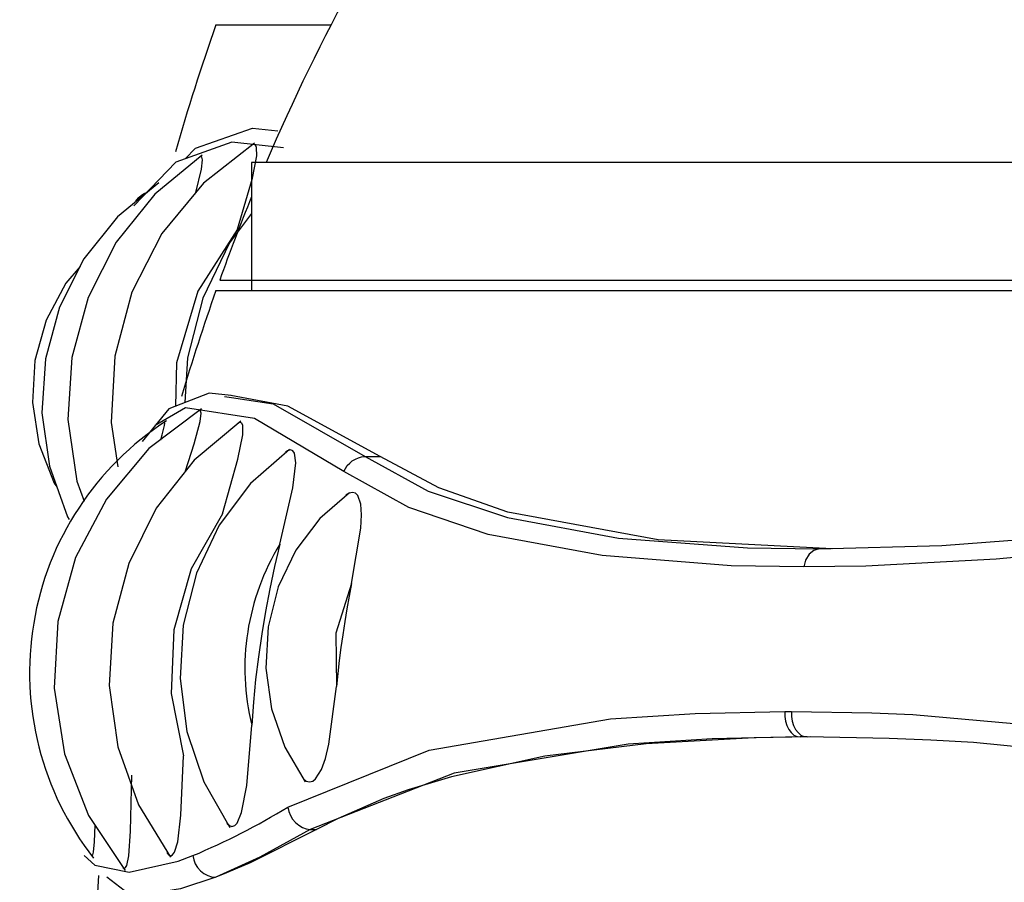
# Model space of a CAD drawing. Header units: millimetres. Extents: x -0.13 to 0.241, y -0.5 to 0.
# Tile 3 of 21: x -0.099 to -0.087, y -0.12 to -0.109. Entities that reach past the tile are written whole.
import ezdxf

# ---------------------------------------------------------------- set-up
doc = ezdxf.new("R2010")
doc.units = ezdxf.units.MM
doc.layers.add('BLOCKS', color=3, linetype='Continuous')

msp = doc.modelspace()

# ---------------------------------------------------------------- linework, layer by layer
at = {"layer": 'BLOCKS'}
for points in [[(-0.090375, -0.102155), (-0.092847, -0.104603), (-0.09482, -0.107503), (-0.09619, -0.110702)], [(-0.09683, -0.108944), (-0.097018, -0.109478), (-0.09719, -0.110018), (-0.097345, -0.110563)], [(-0.09683, -0.108944), (-0.09683, -0.108944), (-0.095362, -0.108944), (-0.095362, -0.108944)], [(-0.046382, -0.110702), (-0.046382, -0.110702), (-0.096374, -0.110702), (-0.096374, -0.110702)], [(-0.096374, -0.110702), (-0.096374, -0.110702), (-0.096374, -0.112335), (-0.096374, -0.112335)], [(-0.096374, -0.111138), (-0.096519, -0.11149), (-0.096654, -0.111846), (-0.096782, -0.112202)], [(-0.096782, -0.112202), (-0.096782, -0.112202), (-0.09624, -0.112202), (-0.09624, -0.112202)], [(-0.09624, -0.112202), (-0.09624, -0.112202), (-0.045974, -0.112202), (-0.045974, -0.112202)], [(-0.09683, -0.112335), (-0.096989, -0.112784), (-0.097134, -0.113233), (-0.097269, -0.113686)], [(-0.09683, -0.112335), (-0.09683, -0.112335), (-0.07395, -0.112335), (-0.07395, -0.112335)], [(-0.096722, -0.113689), (-0.096722, -0.113689), (-0.096629, -0.113701), (-0.096629, -0.113701)], [(-0.094927, -0.114454), (-0.094927, -0.114454), (-0.094733, -0.114454), (-0.094733, -0.114454)], [(-0.096014, -0.115572), (-0.096436, -0.116266), (-0.096567, -0.117096), (-0.096372, -0.117884)], [(-0.08957, -0.117711), (-0.08957, -0.117711), (-0.089485, -0.117711), (-0.089485, -0.117711)], [(-0.089285, -0.118033), (-0.089285, -0.118033), (-0.089372, -0.118033), (-0.089372, -0.118033)], [(-0.097124, -0.119549), (-0.096703, -0.119373), (-0.0963, -0.119164), (-0.095911, -0.11893)], [(-0.095627, -0.119215), (-0.095627, -0.119215), (-0.095546, -0.119215), (-0.095546, -0.119215)], [(-0.09833, -0.119803), (-0.098351, -0.120188), (-0.098366, -0.120571), (-0.09837, -0.120956)]]:
    msp.add_open_spline(points, degree=3, dxfattribs=at)
for points, knots in [([(-0.097221, -0.110654), (-0.097221, -0.110654), (-0.097091, -0.110519), (-0.097091, -0.110519), (-0.097091, -0.110519), (-0.097091, -0.110519), (-0.096364, -0.110261), (-0.096364, -0.110261), (-0.096364, -0.110261), (-0.096364, -0.110261), (-0.096039, -0.110296), (-0.096039, -0.110296)], [0, 0, 0, 0, 0.333333, 0.333333, 0.333333, 0.333333, 0.666667, 0.666667, 0.666667, 0.666667, 1, 1, 1, 1]), ([(-0.096337, -0.110455), (-0.096337, -0.110455), (-0.096989, -0.110966), (-0.096989, -0.110966), (-0.096989, -0.110966), (-0.096989, -0.110966), (-0.097519, -0.111608), (-0.097519, -0.111608), (-0.097519, -0.111608), (-0.097519, -0.111608), (-0.097902, -0.112355), (-0.097902, -0.112355), (-0.097902, -0.112355), (-0.097902, -0.112355), (-0.098121, -0.113171), (-0.098121, -0.113171), (-0.098121, -0.113171), (-0.098121, -0.113171), (-0.098167, -0.114018), (-0.098167, -0.114018), (-0.098167, -0.114018), (-0.098167, -0.114018), (-0.09808, -0.114587), (-0.09808, -0.114587)], [0, 0, 0, 0, 0.166667, 0.166667, 0.166667, 0.166667, 0.333333, 0.333333, 0.333333, 0.333333, 0.5, 0.5, 0.5, 0.5, 0.666667, 0.666667, 0.666667, 0.666667, 0.833333, 0.833333, 0.833333, 0.833333, 1, 1, 1, 1]), ([(-0.095969, -0.110513), (-0.095969, -0.110513), (-0.096625, -0.110441), (-0.096625, -0.110441), (-0.096625, -0.110441), (-0.096625, -0.110441), (-0.097341, -0.110695), (-0.097341, -0.110695), (-0.097341, -0.110695), (-0.097341, -0.110695), (-0.097879, -0.111252), (-0.097879, -0.111252)], [0, 0, 0, 0, 0.333333, 0.333333, 0.333333, 0.333333, 0.666667, 0.666667, 0.666667, 0.666667, 1, 1, 1, 1]), ([(-0.096554, -0.111552), (-0.096554, -0.111552), (-0.096364, -0.1109), (-0.096364, -0.1109), (-0.096364, -0.1109), (-0.096364, -0.1109), (-0.096308, -0.110615), (-0.096308, -0.110615), (-0.096308, -0.110615), (-0.096308, -0.110615), (-0.096312, -0.110507), (-0.096312, -0.110507), (-0.096312, -0.110507), (-0.096312, -0.110507), (-0.096325, -0.11048), (-0.096325, -0.11048), (-0.096325, -0.11048), (-0.096325, -0.11048), (-0.096345, -0.110472), (-0.096345, -0.110472), (-0.096345, -0.110472), (-0.096345, -0.110472), (-0.096376, -0.11048), (-0.096376, -0.11048)], [0, 0, 0, 0, 0.166667, 0.166667, 0.166667, 0.166667, 0.333333, 0.333333, 0.333333, 0.333333, 0.5, 0.5, 0.5, 0.5, 0.666667, 0.666667, 0.666667, 0.666667, 0.833333, 0.833333, 0.833333, 0.833333, 1, 1, 1, 1]), ([(-0.097004, -0.110606), (-0.097004, -0.110606), (-0.09761, -0.111103), (-0.09761, -0.111103), (-0.09761, -0.111103), (-0.09761, -0.111103), (-0.098105, -0.111718), (-0.098105, -0.111718), (-0.098105, -0.111718), (-0.098105, -0.111718), (-0.098461, -0.112424), (-0.098461, -0.112424), (-0.098461, -0.112424), (-0.098461, -0.112424), (-0.09867, -0.11319), (-0.09867, -0.11319), (-0.09867, -0.11319), (-0.09867, -0.11319), (-0.098718, -0.11398), (-0.098718, -0.11398), (-0.098718, -0.11398), (-0.098718, -0.11398), (-0.098604, -0.114767), (-0.098604, -0.114767), (-0.098604, -0.114767), (-0.098604, -0.114767), (-0.098513, -0.115022), (-0.098513, -0.115022)], [0, 0, 0, 0, 0.142857, 0.142857, 0.142857, 0.142857, 0.285714, 0.285714, 0.285714, 0.285714, 0.428571, 0.428571, 0.428571, 0.428571, 0.571429, 0.571429, 0.571429, 0.571429, 0.714286, 0.714286, 0.714286, 0.714286, 0.857143, 0.857143, 0.857143, 0.857143, 1, 1, 1, 1]), ([(-0.097088, -0.111084), (-0.097088, -0.111084), (-0.097014, -0.110786), (-0.097014, -0.110786), (-0.097014, -0.110786), (-0.097014, -0.110786), (-0.097002, -0.110664), (-0.097002, -0.110664), (-0.097002, -0.110664), (-0.097002, -0.110664), (-0.097008, -0.110633), (-0.097008, -0.110633), (-0.097008, -0.110633), (-0.097008, -0.110633), (-0.097024, -0.110623), (-0.097024, -0.110623), (-0.097024, -0.110623), (-0.097024, -0.110623), (-0.097045, -0.110633), (-0.097045, -0.110633)], [0, 0, 0, 0, 0.2, 0.2, 0.2, 0.2, 0.4, 0.4, 0.4, 0.4, 0.6, 0.6, 0.6, 0.6, 0.8, 0.8, 0.8, 0.8, 1, 1, 1, 1]), ([(-0.097558, -0.110958), (-0.097558, -0.110958), (-0.098086, -0.111395), (-0.098086, -0.111395), (-0.098086, -0.111395), (-0.098086, -0.111395), (-0.098517, -0.111931), (-0.098517, -0.111931), (-0.098517, -0.111931), (-0.098517, -0.111931), (-0.098827, -0.112546), (-0.098827, -0.112546), (-0.098827, -0.112546), (-0.098827, -0.112546), (-0.099007, -0.113206), (-0.099007, -0.113206), (-0.099007, -0.113206), (-0.099007, -0.113206), (-0.099051, -0.113896), (-0.099051, -0.113896), (-0.099051, -0.113896), (-0.099051, -0.113896), (-0.098956, -0.114577), (-0.098956, -0.114577), (-0.098956, -0.114577), (-0.098956, -0.114577), (-0.098724, -0.115224), (-0.098724, -0.115224), (-0.098724, -0.115224), (-0.098724, -0.115224), (-0.098703, -0.115258), (-0.098703, -0.115258)], [0, 0, 0, 0, 0.125, 0.125, 0.125, 0.125, 0.25, 0.25, 0.25, 0.25, 0.375, 0.375, 0.375, 0.375, 0.5, 0.5, 0.5, 0.5, 0.625, 0.625, 0.625, 0.625, 0.75, 0.75, 0.75, 0.75, 0.875, 0.875, 0.875, 0.875, 1, 1, 1, 1]), ([(-0.097852, -0.111194), (-0.097852, -0.111194), (-0.09784, -0.111178), (-0.09784, -0.111178), (-0.09784, -0.111178), (-0.09784, -0.111178), (-0.097813, -0.111145), (-0.097813, -0.111145), (-0.097813, -0.111145), (-0.097813, -0.111145), (-0.09778, -0.111118), (-0.09778, -0.111118), (-0.09778, -0.111118), (-0.09778, -0.111118), (-0.097745, -0.111095), (-0.097745, -0.111095), (-0.097745, -0.111095), (-0.097745, -0.111095), (-0.097716, -0.111082), (-0.097716, -0.111082)], [0, 0, 0, 0, 0.2, 0.2, 0.2, 0.2, 0.4, 0.4, 0.4, 0.4, 0.6, 0.6, 0.6, 0.6, 0.8, 0.8, 0.8, 0.8, 1, 1, 1, 1]), ([(-0.096374, -0.111352), (-0.096374, -0.111352), (-0.096658, -0.111726), (-0.096658, -0.111726), (-0.096658, -0.111726), (-0.096658, -0.111726), (-0.096995, -0.11243), (-0.096995, -0.11243), (-0.096995, -0.11243), (-0.096995, -0.11243), (-0.097192, -0.113192), (-0.097192, -0.113192), (-0.097192, -0.113192), (-0.097192, -0.113192), (-0.097225, -0.113765), (-0.097225, -0.113765)], [0, 0, 0, 0, 0.25, 0.25, 0.25, 0.25, 0.5, 0.5, 0.5, 0.5, 0.75, 0.75, 0.75, 0.75, 1, 1, 1, 1]), ([(-0.096554, -0.111552), (-0.096554, -0.111552), (-0.097059, -0.112343), (-0.097059, -0.112343), (-0.097059, -0.112343), (-0.097059, -0.112343), (-0.097333, -0.113256), (-0.097333, -0.113256), (-0.097333, -0.113256), (-0.097333, -0.113256), (-0.097347, -0.113811), (-0.097347, -0.113811)], [0, 0, 0, 0, 0.333333, 0.333333, 0.333333, 0.333333, 0.666667, 0.666667, 0.666667, 0.666667, 1, 1, 1, 1]), ([(-0.098564, -0.112026), (-0.098564, -0.112026), (-0.098747, -0.112242), (-0.098747, -0.112242), (-0.098747, -0.112242), (-0.098747, -0.112242), (-0.098995, -0.112714), (-0.098995, -0.112714), (-0.098995, -0.112714), (-0.098995, -0.112714), (-0.09914, -0.113229), (-0.09914, -0.113229), (-0.09914, -0.113229), (-0.09914, -0.113229), (-0.099169, -0.113763), (-0.099169, -0.113763), (-0.099169, -0.113763), (-0.099169, -0.113763), (-0.099088, -0.114291), (-0.099088, -0.114291), (-0.099088, -0.114291), (-0.099088, -0.114291), (-0.098894, -0.114792), (-0.098894, -0.114792), (-0.098894, -0.114792), (-0.098894, -0.114792), (-0.09886, -0.114842), (-0.09886, -0.114842)], [0, 0, 0, 0, 0.142857, 0.142857, 0.142857, 0.142857, 0.285714, 0.285714, 0.285714, 0.285714, 0.428571, 0.428571, 0.428571, 0.428571, 0.571429, 0.571429, 0.571429, 0.571429, 0.714286, 0.714286, 0.714286, 0.714286, 0.857143, 0.857143, 0.857143, 0.857143, 1, 1, 1, 1]), ([(-0.096635, -0.113674), (-0.096635, -0.113674), (-0.096915, -0.113645), (-0.096915, -0.113645), (-0.096915, -0.113645), (-0.096915, -0.113645), (-0.09743, -0.113844), (-0.09743, -0.113844), (-0.09743, -0.113844), (-0.09743, -0.113844), (-0.097772, -0.11426), (-0.097772, -0.11426)], [0, 0, 0, 0, 0.333333, 0.333333, 0.333333, 0.333333, 0.666667, 0.666667, 0.666667, 0.666667, 1, 1, 1, 1]), ([(-0.094733, -0.114454), (-0.094733, -0.114454), (-0.095913, -0.113811), (-0.095913, -0.113811), (-0.095913, -0.113811), (-0.095913, -0.113811), (-0.096641, -0.113674), (-0.096641, -0.113674)], [0, 0, 0, 0, 0.5, 0.5, 0.5, 0.5, 1, 1, 1, 1]), ([(-0.096629, -0.113701), (-0.096629, -0.113701), (-0.096099, -0.11378), (-0.096099, -0.11378), (-0.096099, -0.11378), (-0.096099, -0.11378), (-0.094927, -0.114454), (-0.094927, -0.114454)], [0, 0, 0, 0, 0.5, 0.5, 0.5, 0.5, 1, 1, 1, 1]), ([(-0.097014, -0.113846), (-0.097014, -0.113846), (-0.097685, -0.114353), (-0.097685, -0.114353), (-0.097685, -0.114353), (-0.097685, -0.114353), (-0.098227, -0.114997), (-0.098227, -0.114997), (-0.098227, -0.114997), (-0.098227, -0.114997), (-0.098622, -0.115744), (-0.098622, -0.115744), (-0.098622, -0.115744), (-0.098622, -0.115744), (-0.098848, -0.116562), (-0.098848, -0.116562), (-0.098848, -0.116562), (-0.098848, -0.116562), (-0.098896, -0.11741), (-0.098896, -0.11741), (-0.098896, -0.11741), (-0.098896, -0.11741), (-0.098763, -0.118249), (-0.098763, -0.118249), (-0.098763, -0.118249), (-0.098763, -0.118249), (-0.098457, -0.119035), (-0.098457, -0.119035), (-0.098457, -0.119035), (-0.098457, -0.119035), (-0.097987, -0.119741), (-0.097987, -0.119741)], [0, 0, 0, 0, 0.125, 0.125, 0.125, 0.125, 0.25, 0.25, 0.25, 0.25, 0.375, 0.375, 0.375, 0.375, 0.5, 0.5, 0.5, 0.5, 0.625, 0.625, 0.625, 0.625, 0.75, 0.75, 0.75, 0.75, 0.875, 0.875, 0.875, 0.875, 1, 1, 1, 1]), ([(-0.095199, -0.114645), (-0.095199, -0.114645), (-0.096339, -0.11397), (-0.096339, -0.11397), (-0.096339, -0.11397), (-0.096339, -0.11397), (-0.097219, -0.113833), (-0.097219, -0.113833), (-0.097219, -0.113833), (-0.097219, -0.113833), (-0.097606, -0.114057), (-0.097606, -0.114057)], [0, 0, 0, 0, 0.333333, 0.333333, 0.333333, 0.333333, 0.666667, 0.666667, 0.666667, 0.666667, 1, 1, 1, 1]), ([(-0.097217, -0.114637), (-0.097217, -0.114637), (-0.097107, -0.114291), (-0.097107, -0.114291), (-0.097107, -0.114291), (-0.097107, -0.114291), (-0.097033, -0.114007), (-0.097033, -0.114007), (-0.097033, -0.114007), (-0.097033, -0.114007), (-0.09702, -0.113902), (-0.09702, -0.113902), (-0.09702, -0.113902), (-0.09702, -0.113902), (-0.097026, -0.113873), (-0.097026, -0.113873), (-0.097026, -0.113873), (-0.097026, -0.113873), (-0.097039, -0.113864), (-0.097039, -0.113864), (-0.097039, -0.113864), (-0.097039, -0.113864), (-0.097055, -0.113871), (-0.097055, -0.113871)], [0, 0, 0, 0, 0.166667, 0.166667, 0.166667, 0.166667, 0.333333, 0.333333, 0.333333, 0.333333, 0.5, 0.5, 0.5, 0.5, 0.666667, 0.666667, 0.666667, 0.666667, 0.833333, 0.833333, 0.833333, 0.833333, 1, 1, 1, 1]), ([(-0.097461, -0.113997), (-0.098364, -0.114583), (-0.09898, -0.11552), (-0.099156, -0.116582), (-0.099156, -0.116582), (-0.099334, -0.117644), (-0.099055, -0.118733), (-0.098393, -0.11958)], [0, 0, 0, 0, 0.5, 0.5, 0.5, 0.5, 1, 1, 1, 1]), ([(-0.096513, -0.114003), (-0.096513, -0.114003), (-0.097107, -0.1145), (-0.097107, -0.1145), (-0.097107, -0.1145), (-0.097107, -0.1145), (-0.097591, -0.115113), (-0.097591, -0.115113), (-0.097591, -0.115113), (-0.097591, -0.115113), (-0.097941, -0.115819), (-0.097941, -0.115819), (-0.097941, -0.115819), (-0.097941, -0.115819), (-0.098146, -0.116582), (-0.098146, -0.116582), (-0.098146, -0.116582), (-0.098146, -0.116582), (-0.098192, -0.117375), (-0.098192, -0.117375), (-0.098192, -0.117375), (-0.098192, -0.117375), (-0.098082, -0.118158), (-0.098082, -0.118158), (-0.098082, -0.118158), (-0.098082, -0.118158), (-0.097817, -0.118901), (-0.097817, -0.118901), (-0.097817, -0.118901), (-0.097817, -0.118901), (-0.097411, -0.119569), (-0.097411, -0.119569)], [0, 0, 0, 0, 0.125, 0.125, 0.125, 0.125, 0.25, 0.25, 0.25, 0.25, 0.375, 0.375, 0.375, 0.375, 0.5, 0.5, 0.5, 0.5, 0.625, 0.625, 0.625, 0.625, 0.75, 0.75, 0.75, 0.75, 0.875, 0.875, 0.875, 0.875, 1, 1, 1, 1]), ([(-0.097534, -0.114239), (-0.097534, -0.114239), (-0.097515, -0.114179), (-0.097515, -0.114179), (-0.097515, -0.114179), (-0.097515, -0.114179), (-0.097486, -0.114057), (-0.097486, -0.114057), (-0.097486, -0.114057), (-0.097486, -0.114057), (-0.097484, -0.114028), (-0.097484, -0.114028), (-0.097484, -0.114028), (-0.097484, -0.114028), (-0.09749, -0.114018), (-0.09749, -0.114018), (-0.09749, -0.114018), (-0.09749, -0.114018), (-0.097498, -0.114024), (-0.097498, -0.114024)], [0, 0, 0, 0, 0.2, 0.2, 0.2, 0.2, 0.4, 0.4, 0.4, 0.4, 0.6, 0.6, 0.6, 0.6, 0.8, 0.8, 0.8, 0.8, 1, 1, 1, 1]), ([(-0.096747, -0.115185), (-0.096747, -0.115185), (-0.09655, -0.114488), (-0.09655, -0.114488), (-0.09655, -0.114488), (-0.09655, -0.114488), (-0.096488, -0.114179), (-0.096488, -0.114179), (-0.096488, -0.114179), (-0.096488, -0.114179), (-0.096486, -0.114057), (-0.096486, -0.114057), (-0.096486, -0.114057), (-0.096486, -0.114057), (-0.096501, -0.114028), (-0.096501, -0.114028), (-0.096501, -0.114028), (-0.096501, -0.114028), (-0.096519, -0.114018), (-0.096519, -0.114018), (-0.096519, -0.114018), (-0.096519, -0.114018), (-0.09655, -0.114028), (-0.09655, -0.114028)], [0, 0, 0, 0, 0.166667, 0.166667, 0.166667, 0.166667, 0.333333, 0.333333, 0.333333, 0.333333, 0.5, 0.5, 0.5, 0.5, 0.666667, 0.666667, 0.666667, 0.666667, 0.833333, 0.833333, 0.833333, 0.833333, 1, 1, 1, 1]), ([(-0.095892, -0.114363), (-0.095892, -0.114363), (-0.096387, -0.114798), (-0.096387, -0.114798), (-0.096387, -0.114798), (-0.096387, -0.114798), (-0.096788, -0.115332), (-0.096788, -0.115332), (-0.096788, -0.115332), (-0.096788, -0.115332), (-0.097078, -0.115945), (-0.097078, -0.115945), (-0.097078, -0.115945), (-0.097078, -0.115945), (-0.097248, -0.116605), (-0.097248, -0.116605), (-0.097248, -0.116605), (-0.097248, -0.116605), (-0.097287, -0.117286), (-0.097287, -0.117286), (-0.097287, -0.117286), (-0.097287, -0.117286), (-0.0972, -0.117965), (-0.0972, -0.117965), (-0.0972, -0.117965), (-0.0972, -0.117965), (-0.096985, -0.118607), (-0.096985, -0.118607), (-0.096985, -0.118607), (-0.096985, -0.118607), (-0.096652, -0.119189), (-0.096652, -0.119189)], [0, 0, 0, 0, 0.125, 0.125, 0.125, 0.125, 0.25, 0.25, 0.25, 0.25, 0.375, 0.375, 0.375, 0.375, 0.5, 0.5, 0.5, 0.5, 0.625, 0.625, 0.625, 0.625, 0.75, 0.75, 0.75, 0.75, 0.875, 0.875, 0.875, 0.875, 1, 1, 1, 1]), ([(-0.096014, -0.115572), (-0.096014, -0.115572), (-0.095849, -0.114854), (-0.095849, -0.114854), (-0.095849, -0.114854), (-0.095849, -0.114854), (-0.095811, -0.114535), (-0.095811, -0.114535), (-0.095811, -0.114535), (-0.095811, -0.114535), (-0.095828, -0.114411), (-0.095828, -0.114411), (-0.095828, -0.114411), (-0.095828, -0.114411), (-0.095849, -0.114382), (-0.095849, -0.114382), (-0.095849, -0.114382), (-0.095849, -0.114382), (-0.095878, -0.11437), (-0.095878, -0.11437), (-0.095878, -0.11437), (-0.095878, -0.11437), (-0.095915, -0.11438), (-0.095915, -0.11438), (-0.095915, -0.11438), (-0.095915, -0.11438), (-0.09594, -0.114399), (-0.09594, -0.114399)], [0, 0, 0, 0, 0.142857, 0.142857, 0.142857, 0.142857, 0.285714, 0.285714, 0.285714, 0.285714, 0.428571, 0.428571, 0.428571, 0.428571, 0.571429, 0.571429, 0.571429, 0.571429, 0.714286, 0.714286, 0.714286, 0.714286, 0.857143, 0.857143, 0.857143, 0.857143, 1, 1, 1, 1]), ([(-0.095199, -0.114645), (-0.095199, -0.114645), (-0.095176, -0.114606), (-0.095176, -0.114606), (-0.095176, -0.114606), (-0.095176, -0.114606), (-0.095153, -0.114568), (-0.095153, -0.114568), (-0.095153, -0.114568), (-0.095153, -0.114568), (-0.095122, -0.114537), (-0.095122, -0.114537), (-0.095122, -0.114537), (-0.095122, -0.114537), (-0.095089, -0.11451), (-0.095089, -0.11451), (-0.095089, -0.11451), (-0.095089, -0.11451), (-0.09505, -0.114488), (-0.09505, -0.114488), (-0.09505, -0.114488), (-0.09505, -0.114488), (-0.09501, -0.114471), (-0.09501, -0.114471), (-0.09501, -0.114471), (-0.09501, -0.114471), (-0.094971, -0.114459), (-0.094971, -0.114459), (-0.094971, -0.114459), (-0.094971, -0.114459), (-0.094927, -0.114454), (-0.094927, -0.114454)], [0, 0, 0, 0, 0.125, 0.125, 0.125, 0.125, 0.25, 0.25, 0.25, 0.25, 0.375, 0.375, 0.375, 0.375, 0.5, 0.5, 0.5, 0.5, 0.625, 0.625, 0.625, 0.625, 0.75, 0.75, 0.75, 0.75, 0.875, 0.875, 0.875, 0.875, 1, 1, 1, 1]), ([(-0.094927, -0.114454), (-0.094927, -0.114454), (-0.09412, -0.114897), (-0.09412, -0.114897), (-0.09412, -0.114897), (-0.09412, -0.114897), (-0.093108, -0.115233), (-0.093108, -0.115233), (-0.093108, -0.115233), (-0.093108, -0.115233), (-0.091692, -0.115494), (-0.091692, -0.115494), (-0.091692, -0.115494), (-0.091692, -0.115494), (-0.090046, -0.115618), (-0.090046, -0.115618), (-0.090046, -0.115618), (-0.090046, -0.115618), (-0.089133, -0.115634), (-0.089133, -0.115634)], [0, 0, 0, 0, 0.2, 0.2, 0.2, 0.2, 0.4, 0.4, 0.4, 0.4, 0.6, 0.6, 0.6, 0.6, 0.8, 0.8, 0.8, 0.8, 1, 1, 1, 1]), ([(-0.088966, -0.115634), (-0.088966, -0.115634), (-0.091185, -0.115516), (-0.091185, -0.115516), (-0.091185, -0.115516), (-0.091185, -0.115516), (-0.093102, -0.115164), (-0.093102, -0.115164), (-0.093102, -0.115164), (-0.093102, -0.115164), (-0.093983, -0.114854), (-0.093983, -0.114854), (-0.093983, -0.114854), (-0.093983, -0.114854), (-0.094733, -0.114454), (-0.094733, -0.114454)], [0, 0, 0, 0, 0.25, 0.25, 0.25, 0.25, 0.5, 0.5, 0.5, 0.5, 0.75, 0.75, 0.75, 0.75, 1, 1, 1, 1]), ([(-0.089133, -0.115634), (-0.089133, -0.115634), (-0.087566, -0.115591), (-0.087566, -0.115591), (-0.087566, -0.115591), (-0.087566, -0.115591), (-0.085881, -0.11546), (-0.085881, -0.11546), (-0.085881, -0.11546), (-0.085881, -0.11546), (-0.083242, -0.115088), (-0.083242, -0.115088), (-0.083242, -0.115088), (-0.083242, -0.115088), (-0.080384, -0.114454), (-0.080384, -0.114454)], [0, 0, 0, 0, 0.25, 0.25, 0.25, 0.25, 0.5, 0.5, 0.5, 0.5, 0.75, 0.75, 0.75, 0.75, 1, 1, 1, 1]), ([(-0.089328, -0.115864), (-0.089328, -0.115864), (-0.090253, -0.115848), (-0.090253, -0.115848), (-0.090253, -0.115848), (-0.090253, -0.115848), (-0.091899, -0.115719), (-0.091899, -0.115719), (-0.091899, -0.115719), (-0.091899, -0.115719), (-0.093354, -0.115448), (-0.093354, -0.115448), (-0.093354, -0.115448), (-0.093354, -0.115448), (-0.094368, -0.115106), (-0.094368, -0.115106), (-0.094368, -0.115106), (-0.094368, -0.115106), (-0.095199, -0.114645), (-0.095199, -0.114645)], [0, 0, 0, 0, 0.2, 0.2, 0.2, 0.2, 0.4, 0.4, 0.4, 0.4, 0.6, 0.6, 0.6, 0.6, 0.8, 0.8, 0.8, 0.8, 1, 1, 1, 1]), ([(-0.080406, -0.114645), (-0.080406, -0.114645), (-0.080518, -0.114674), (-0.080518, -0.114674), (-0.080518, -0.114674), (-0.080518, -0.114674), (-0.08145, -0.114908), (-0.08145, -0.114908), (-0.08145, -0.114908), (-0.08145, -0.114908), (-0.081913, -0.115013), (-0.081913, -0.115013), (-0.081913, -0.115013), (-0.081913, -0.115013), (-0.082373, -0.115113), (-0.082373, -0.115113), (-0.082373, -0.115113), (-0.082373, -0.115113), (-0.084213, -0.11545), (-0.084213, -0.11545), (-0.084213, -0.11545), (-0.084213, -0.11545), (-0.084671, -0.115518), (-0.084671, -0.115518), (-0.084671, -0.115518), (-0.084671, -0.115518), (-0.085118, -0.115578), (-0.085118, -0.115578), (-0.085118, -0.115578), (-0.085118, -0.115578), (-0.08601, -0.115684), (-0.08601, -0.115684), (-0.08601, -0.115684), (-0.08601, -0.115684), (-0.086873, -0.115763), (-0.086873, -0.115763), (-0.086873, -0.115763), (-0.086873, -0.115763), (-0.088533, -0.115852), (-0.088533, -0.115852), (-0.088533, -0.115852), (-0.088533, -0.115852), (-0.089328, -0.115864), (-0.089328, -0.115864)], [0, 0, 0, 0, 0.090909, 0.090909, 0.090909, 0.090909, 0.181818, 0.181818, 0.181818, 0.181818, 0.272727, 0.272727, 0.272727, 0.272727, 0.363636, 0.363636, 0.363636, 0.363636, 0.454545, 0.454545, 0.454545, 0.454545, 0.545455, 0.545455, 0.545455, 0.545455, 0.636364, 0.636364, 0.636364, 0.636364, 0.727273, 0.727273, 0.727273, 0.727273, 0.818182, 0.818182, 0.818182, 0.818182, 0.909091, 0.909091, 0.909091, 0.909091, 1, 1, 1, 1]), ([(-0.095126, -0.114916), (-0.095126, -0.114916), (-0.095505, -0.115243), (-0.095505, -0.115243), (-0.095505, -0.115243), (-0.095505, -0.115243), (-0.095811, -0.115649), (-0.095811, -0.115649), (-0.095811, -0.115649), (-0.095811, -0.115649), (-0.096035, -0.116119), (-0.096035, -0.116119), (-0.096035, -0.116119), (-0.096035, -0.116119), (-0.096165, -0.116626), (-0.096165, -0.116626), (-0.096165, -0.116626), (-0.096165, -0.116626), (-0.096192, -0.117154), (-0.096192, -0.117154), (-0.096192, -0.117154), (-0.096192, -0.117154), (-0.09612, -0.117675), (-0.09612, -0.117675), (-0.09612, -0.117675), (-0.09612, -0.117675), (-0.09595, -0.118164), (-0.09595, -0.118164), (-0.09595, -0.118164), (-0.09595, -0.118164), (-0.095691, -0.118605), (-0.095691, -0.118605)], [0, 0, 0, 0, 0.125, 0.125, 0.125, 0.125, 0.25, 0.25, 0.25, 0.25, 0.375, 0.375, 0.375, 0.375, 0.5, 0.5, 0.5, 0.5, 0.625, 0.625, 0.625, 0.625, 0.75, 0.75, 0.75, 0.75, 0.875, 0.875, 0.875, 0.875, 1, 1, 1, 1]), ([(-0.095099, -0.116073), (-0.095099, -0.116073), (-0.094981, -0.115369), (-0.094981, -0.115369), (-0.094981, -0.115369), (-0.094981, -0.115369), (-0.094971, -0.115198), (-0.094971, -0.115198), (-0.094971, -0.115198), (-0.094971, -0.115198), (-0.094981, -0.115063), (-0.094981, -0.115063), (-0.094981, -0.115063), (-0.094981, -0.115063), (-0.095018, -0.114951), (-0.095018, -0.114951), (-0.095018, -0.114951), (-0.095018, -0.114951), (-0.095047, -0.114922), (-0.095047, -0.114922), (-0.095047, -0.114922), (-0.095047, -0.114922), (-0.095087, -0.114914), (-0.095087, -0.114914), (-0.095087, -0.114914), (-0.095087, -0.114914), (-0.095128, -0.114922), (-0.095128, -0.114922), (-0.095128, -0.114922), (-0.095128, -0.114922), (-0.095172, -0.114949), (-0.095172, -0.114949)], [0, 0, 0, 0, 0.125, 0.125, 0.125, 0.125, 0.25, 0.25, 0.25, 0.25, 0.375, 0.375, 0.375, 0.375, 0.5, 0.5, 0.5, 0.5, 0.625, 0.625, 0.625, 0.625, 0.75, 0.75, 0.75, 0.75, 0.875, 0.875, 0.875, 0.875, 1, 1, 1, 1]), ([(-0.096747, -0.115185), (-0.096747, -0.115185), (-0.097146, -0.115887), (-0.097146, -0.115887), (-0.097146, -0.115887), (-0.097146, -0.115887), (-0.097366, -0.116667), (-0.097366, -0.116667), (-0.097366, -0.116667), (-0.097366, -0.116667), (-0.097401, -0.117479), (-0.097401, -0.117479), (-0.097401, -0.117479), (-0.097401, -0.117479), (-0.097242, -0.118274), (-0.097242, -0.118274)], [0, 0, 0, 0, 0.25, 0.25, 0.25, 0.25, 0.5, 0.5, 0.5, 0.5, 0.75, 0.75, 0.75, 0.75, 1, 1, 1, 1]), ([(-0.096014, -0.115572), (-0.096014, -0.115572), (-0.096082, -0.115856), (-0.096082, -0.115856), (-0.096082, -0.115856), (-0.096082, -0.115856), (-0.096142, -0.116144), (-0.096142, -0.116144), (-0.096142, -0.116144), (-0.096142, -0.116144), (-0.096196, -0.116431), (-0.096196, -0.116431), (-0.096196, -0.116431), (-0.096196, -0.116431), (-0.096244, -0.116719), (-0.096244, -0.116719), (-0.096244, -0.116719), (-0.096244, -0.116719), (-0.096285, -0.117009), (-0.096285, -0.117009), (-0.096285, -0.117009), (-0.096285, -0.117009), (-0.096323, -0.117301), (-0.096323, -0.117301), (-0.096323, -0.117301), (-0.096323, -0.117301), (-0.096349, -0.11759), (-0.096349, -0.11759), (-0.096349, -0.11759), (-0.096349, -0.11759), (-0.096372, -0.117884), (-0.096372, -0.117884)], [0, 0, 0, 0, 0.125, 0.125, 0.125, 0.125, 0.25, 0.25, 0.25, 0.25, 0.375, 0.375, 0.375, 0.375, 0.5, 0.5, 0.5, 0.5, 0.625, 0.625, 0.625, 0.625, 0.75, 0.75, 0.75, 0.75, 0.875, 0.875, 0.875, 0.875, 1, 1, 1, 1]), ([(-0.089133, -0.115634), (-0.089133, -0.115634), (-0.0892, -0.115653), (-0.0892, -0.115653), (-0.0892, -0.115653), (-0.0892, -0.115653), (-0.089258, -0.115701), (-0.089258, -0.115701), (-0.089258, -0.115701), (-0.089258, -0.115701), (-0.089303, -0.115777), (-0.089303, -0.115777), (-0.089303, -0.115777), (-0.089303, -0.115777), (-0.089328, -0.115864), (-0.089328, -0.115864)], [0, 0, 0, 0, 0.25, 0.25, 0.25, 0.25, 0.5, 0.5, 0.5, 0.5, 0.75, 0.75, 0.75, 0.75, 1, 1, 1, 1]), ([(-0.095099, -0.116073), (-0.095099, -0.116073), (-0.0953, -0.116711), (-0.0953, -0.116711), (-0.0953, -0.116711), (-0.0953, -0.116711), (-0.095292, -0.11739), (-0.095292, -0.11739)], [0, 0, 0, 0, 0.5, 0.5, 0.5, 0.5, 1, 1, 1, 1]), ([(-0.095099, -0.116073), (-0.095099, -0.116073), (-0.095128, -0.116235), (-0.095128, -0.116235), (-0.095128, -0.116235), (-0.095128, -0.116235), (-0.095159, -0.116398), (-0.095159, -0.116398), (-0.095159, -0.116398), (-0.095159, -0.116398), (-0.095186, -0.116562), (-0.095186, -0.116562), (-0.095186, -0.116562), (-0.095186, -0.116562), (-0.095211, -0.116729), (-0.095211, -0.116729), (-0.095211, -0.116729), (-0.095211, -0.116729), (-0.095234, -0.116893), (-0.095234, -0.116893), (-0.095234, -0.116893), (-0.095234, -0.116893), (-0.095257, -0.117059), (-0.095257, -0.117059), (-0.095257, -0.117059), (-0.095257, -0.117059), (-0.095275, -0.117224), (-0.095275, -0.117224), (-0.095275, -0.117224), (-0.095275, -0.117224), (-0.095292, -0.11739), (-0.095292, -0.11739)], [0, 0, 0, 0, 0.125, 0.125, 0.125, 0.125, 0.25, 0.25, 0.25, 0.25, 0.375, 0.375, 0.375, 0.375, 0.5, 0.5, 0.5, 0.5, 0.625, 0.625, 0.625, 0.625, 0.75, 0.75, 0.75, 0.75, 0.875, 0.875, 0.875, 0.875, 1, 1, 1, 1]), ([(-0.095714, -0.118568), (-0.095714, -0.118568), (-0.095677, -0.118599), (-0.095677, -0.118599), (-0.095677, -0.118599), (-0.095677, -0.118599), (-0.095635, -0.118609), (-0.095635, -0.118609), (-0.095635, -0.118609), (-0.095635, -0.118609), (-0.095594, -0.118599), (-0.095594, -0.118599), (-0.095594, -0.118599), (-0.095594, -0.118599), (-0.095557, -0.11857), (-0.095557, -0.11857), (-0.095557, -0.11857), (-0.095557, -0.11857), (-0.095482, -0.11845), (-0.095482, -0.11845), (-0.095482, -0.11845), (-0.095482, -0.11845), (-0.09543, -0.118309), (-0.09543, -0.118309), (-0.09543, -0.118309), (-0.09543, -0.118309), (-0.095387, -0.118127), (-0.095387, -0.118127), (-0.095387, -0.118127), (-0.095387, -0.118127), (-0.095292, -0.11739), (-0.095292, -0.11739)], [0, 0, 0, 0, 0.125, 0.125, 0.125, 0.125, 0.25, 0.25, 0.25, 0.25, 0.375, 0.375, 0.375, 0.375, 0.5, 0.5, 0.5, 0.5, 0.625, 0.625, 0.625, 0.625, 0.75, 0.75, 0.75, 0.75, 0.875, 0.875, 0.875, 0.875, 1, 1, 1, 1]), ([(-0.095911, -0.11893), (-0.095911, -0.11893), (-0.09411, -0.118201), (-0.09411, -0.118201), (-0.09411, -0.118201), (-0.09411, -0.118201), (-0.091793, -0.117802), (-0.091793, -0.117802), (-0.091793, -0.117802), (-0.091793, -0.117802), (-0.090715, -0.117733), (-0.090715, -0.117733), (-0.090715, -0.117733), (-0.090715, -0.117733), (-0.08957, -0.117711), (-0.08957, -0.117711)], [0, 0, 0, 0, 0.25, 0.25, 0.25, 0.25, 0.5, 0.5, 0.5, 0.5, 0.75, 0.75, 0.75, 0.75, 1, 1, 1, 1]), ([(-0.08957, -0.117711), (-0.08957, -0.117711), (-0.08957, -0.117773), (-0.08957, -0.117773), (-0.08957, -0.117773), (-0.08957, -0.117773), (-0.089562, -0.117833), (-0.089562, -0.117833), (-0.089562, -0.117833), (-0.089562, -0.117833), (-0.089545, -0.117889), (-0.089545, -0.117889), (-0.089545, -0.117889), (-0.089545, -0.117889), (-0.089518, -0.117938), (-0.089518, -0.117938), (-0.089518, -0.117938), (-0.089518, -0.117938), (-0.089489, -0.117978), (-0.089489, -0.117978), (-0.089489, -0.117978), (-0.089489, -0.117978), (-0.089452, -0.118011), (-0.089452, -0.118011), (-0.089452, -0.118011), (-0.089452, -0.118011), (-0.089413, -0.118029), (-0.089413, -0.118029), (-0.089413, -0.118029), (-0.089413, -0.118029), (-0.089372, -0.118033), (-0.089372, -0.118033)], [0, 0, 0, 0, 0.125, 0.125, 0.125, 0.125, 0.25, 0.25, 0.25, 0.25, 0.375, 0.375, 0.375, 0.375, 0.5, 0.5, 0.5, 0.5, 0.625, 0.625, 0.625, 0.625, 0.75, 0.75, 0.75, 0.75, 0.875, 0.875, 0.875, 0.875, 1, 1, 1, 1]), ([(-0.089485, -0.117711), (-0.089485, -0.117711), (-0.088459, -0.117727), (-0.088459, -0.117727), (-0.088459, -0.117727), (-0.088459, -0.117727), (-0.087933, -0.117746), (-0.087933, -0.117746), (-0.087933, -0.117746), (-0.087933, -0.117746), (-0.08512, -0.118), (-0.08512, -0.118), (-0.08512, -0.118), (-0.08512, -0.118), (-0.084524, -0.118085), (-0.084524, -0.118085), (-0.084524, -0.118085), (-0.084524, -0.118085), (-0.083923, -0.11818), (-0.083923, -0.11818), (-0.083923, -0.11818), (-0.083923, -0.11818), (-0.082683, -0.11841), (-0.082683, -0.11841), (-0.082683, -0.11841), (-0.082683, -0.11841), (-0.081592, -0.11865), (-0.081592, -0.11865), (-0.081592, -0.11865), (-0.081592, -0.11865), (-0.080483, -0.11893), (-0.080483, -0.11893)], [0, 0, 0, 0, 0.125, 0.125, 0.125, 0.125, 0.25, 0.25, 0.25, 0.25, 0.375, 0.375, 0.375, 0.375, 0.5, 0.5, 0.5, 0.5, 0.625, 0.625, 0.625, 0.625, 0.75, 0.75, 0.75, 0.75, 0.875, 0.875, 0.875, 0.875, 1, 1, 1, 1]), ([(-0.089485, -0.117711), (-0.089485, -0.117711), (-0.089483, -0.117773), (-0.089483, -0.117773), (-0.089483, -0.117773), (-0.089483, -0.117773), (-0.089475, -0.117833), (-0.089475, -0.117833), (-0.089475, -0.117833), (-0.089475, -0.117833), (-0.089456, -0.117889), (-0.089456, -0.117889), (-0.089456, -0.117889), (-0.089456, -0.117889), (-0.089434, -0.117938), (-0.089434, -0.117938), (-0.089434, -0.117938), (-0.089434, -0.117938), (-0.0894, -0.117978), (-0.0894, -0.117978), (-0.0894, -0.117978), (-0.0894, -0.117978), (-0.089365, -0.118011), (-0.089365, -0.118011), (-0.089365, -0.118011), (-0.089365, -0.118011), (-0.089328, -0.118029), (-0.089328, -0.118029), (-0.089328, -0.118029), (-0.089328, -0.118029), (-0.089285, -0.118033), (-0.089285, -0.118033)], [0, 0, 0, 0, 0.125, 0.125, 0.125, 0.125, 0.25, 0.25, 0.25, 0.25, 0.375, 0.375, 0.375, 0.375, 0.5, 0.5, 0.5, 0.5, 0.625, 0.625, 0.625, 0.625, 0.75, 0.75, 0.75, 0.75, 0.875, 0.875, 0.875, 0.875, 1, 1, 1, 1]), ([(-0.096691, -0.119133), (-0.096691, -0.119133), (-0.096658, -0.119166), (-0.096658, -0.119166), (-0.096658, -0.119166), (-0.096658, -0.119166), (-0.096625, -0.119178), (-0.096625, -0.119178), (-0.096625, -0.119178), (-0.096625, -0.119178), (-0.09659, -0.119166), (-0.09659, -0.119166), (-0.09659, -0.119166), (-0.09659, -0.119166), (-0.096559, -0.119133), (-0.096559, -0.119133), (-0.096559, -0.119133), (-0.096559, -0.119133), (-0.096503, -0.118998), (-0.096503, -0.118998), (-0.096503, -0.118998), (-0.096503, -0.118998), (-0.096436, -0.118652), (-0.096436, -0.118652), (-0.096436, -0.118652), (-0.096436, -0.118652), (-0.096372, -0.117884), (-0.096372, -0.117884)], [0, 0, 0, 0, 0.142857, 0.142857, 0.142857, 0.142857, 0.285714, 0.285714, 0.285714, 0.285714, 0.428571, 0.428571, 0.428571, 0.428571, 0.571429, 0.571429, 0.571429, 0.571429, 0.714286, 0.714286, 0.714286, 0.714286, 0.857143, 0.857143, 0.857143, 0.857143, 1, 1, 1, 1]), ([(-0.089372, -0.118033), (-0.089372, -0.118033), (-0.090498, -0.118056), (-0.090498, -0.118056), (-0.090498, -0.118056), (-0.090498, -0.118056), (-0.091566, -0.118127), (-0.091566, -0.118127), (-0.091566, -0.118127), (-0.091566, -0.118127), (-0.093791, -0.118495), (-0.093791, -0.118495), (-0.093791, -0.118495), (-0.093791, -0.118495), (-0.095627, -0.119215), (-0.095627, -0.119215)], [0, 0, 0, 0, 0.25, 0.25, 0.25, 0.25, 0.5, 0.5, 0.5, 0.5, 0.75, 0.75, 0.75, 0.75, 1, 1, 1, 1]), ([(-0.089237, -0.118033), (-0.089237, -0.118033), (-0.089959, -0.118044), (-0.089959, -0.118044), (-0.089959, -0.118044), (-0.089959, -0.118044), (-0.091338, -0.11812), (-0.091338, -0.11812), (-0.091338, -0.11812), (-0.091338, -0.11812), (-0.092632, -0.11828), (-0.092632, -0.11828), (-0.092632, -0.11828), (-0.092632, -0.11828), (-0.093822, -0.118541), (-0.093822, -0.118541), (-0.093822, -0.118541), (-0.093822, -0.118541), (-0.094375, -0.118708), (-0.094375, -0.118708), (-0.094375, -0.118708), (-0.094375, -0.118708), (-0.094685, -0.11882), (-0.094685, -0.11882), (-0.094685, -0.11882), (-0.094685, -0.11882), (-0.095271, -0.119075), (-0.095271, -0.119075), (-0.095271, -0.119075), (-0.095271, -0.119075), (-0.095546, -0.119215), (-0.095546, -0.119215)], [0, 0, 0, 0, 0.125, 0.125, 0.125, 0.125, 0.25, 0.25, 0.25, 0.25, 0.375, 0.375, 0.375, 0.375, 0.5, 0.5, 0.5, 0.5, 0.625, 0.625, 0.625, 0.625, 0.75, 0.75, 0.75, 0.75, 0.875, 0.875, 0.875, 0.875, 1, 1, 1, 1]), ([(-0.080458, -0.119215), (-0.080458, -0.119215), (-0.081543, -0.118946), (-0.081543, -0.118946), (-0.081543, -0.118946), (-0.081543, -0.118946), (-0.082617, -0.118712), (-0.082617, -0.118712), (-0.082617, -0.118712), (-0.082617, -0.118712), (-0.08378, -0.118499), (-0.08378, -0.118499), (-0.08378, -0.118499), (-0.08378, -0.118499), (-0.084921, -0.118327), (-0.084921, -0.118327), (-0.084921, -0.118327), (-0.084921, -0.118327), (-0.087161, -0.118104), (-0.087161, -0.118104), (-0.087161, -0.118104), (-0.087161, -0.118104), (-0.087705, -0.118075), (-0.087705, -0.118075), (-0.087705, -0.118075), (-0.087705, -0.118075), (-0.088237, -0.118052), (-0.088237, -0.118052), (-0.088237, -0.118052), (-0.088237, -0.118052), (-0.089285, -0.118033), (-0.089285, -0.118033)], [0, 0, 0, 0, 0.125, 0.125, 0.125, 0.125, 0.25, 0.25, 0.25, 0.25, 0.375, 0.375, 0.375, 0.375, 0.5, 0.5, 0.5, 0.5, 0.625, 0.625, 0.625, 0.625, 0.75, 0.75, 0.75, 0.75, 0.875, 0.875, 0.875, 0.875, 1, 1, 1, 1]), ([(-0.097455, -0.119511), (-0.097455, -0.119511), (-0.097434, -0.119538), (-0.097434, -0.119538), (-0.097434, -0.119538), (-0.097434, -0.119538), (-0.097407, -0.119551), (-0.097407, -0.119551), (-0.097407, -0.119551), (-0.097407, -0.119551), (-0.097382, -0.119538), (-0.097382, -0.119538), (-0.097382, -0.119538), (-0.097382, -0.119538), (-0.097358, -0.119505), (-0.097358, -0.119505), (-0.097358, -0.119505), (-0.097358, -0.119505), (-0.097318, -0.119371), (-0.097318, -0.119371), (-0.097318, -0.119371), (-0.097318, -0.119371), (-0.097279, -0.119031), (-0.097279, -0.119031), (-0.097279, -0.119031), (-0.097279, -0.119031), (-0.097242, -0.118274), (-0.097242, -0.118274)], [0, 0, 0, 0, 0.142857, 0.142857, 0.142857, 0.142857, 0.285714, 0.285714, 0.285714, 0.285714, 0.428571, 0.428571, 0.428571, 0.428571, 0.571429, 0.571429, 0.571429, 0.571429, 0.714286, 0.714286, 0.714286, 0.714286, 0.857143, 0.857143, 0.857143, 0.857143, 1, 1, 1, 1]), ([(-0.098018, -0.119702), (-0.098018, -0.119702), (-0.097997, -0.119712), (-0.097997, -0.119712), (-0.097997, -0.119712), (-0.097997, -0.119712), (-0.097983, -0.119702), (-0.097983, -0.119702), (-0.097983, -0.119702), (-0.097983, -0.119702), (-0.097966, -0.119673), (-0.097966, -0.119673), (-0.097966, -0.119673), (-0.097966, -0.119673), (-0.097941, -0.119553), (-0.097941, -0.119553), (-0.097941, -0.119553), (-0.097941, -0.119553), (-0.097919, -0.119236), (-0.097919, -0.119236), (-0.097919, -0.119236), (-0.097919, -0.119236), (-0.097902, -0.11852), (-0.097902, -0.11852)], [0, 0, 0, 0, 0.166667, 0.166667, 0.166667, 0.166667, 0.333333, 0.333333, 0.333333, 0.333333, 0.5, 0.5, 0.5, 0.5, 0.666667, 0.666667, 0.666667, 0.666667, 0.833333, 0.833333, 0.833333, 0.833333, 1, 1, 1, 1]), ([(-0.095911, -0.11893), (-0.095911, -0.11893), (-0.0959, -0.118984), (-0.0959, -0.118984), (-0.0959, -0.118984), (-0.0959, -0.118984), (-0.09588, -0.119035), (-0.09588, -0.119035), (-0.09588, -0.119035), (-0.09588, -0.119035), (-0.095851, -0.119085), (-0.095851, -0.119085), (-0.095851, -0.119085), (-0.095851, -0.119085), (-0.095813, -0.119126), (-0.095813, -0.119126), (-0.095813, -0.119126), (-0.095813, -0.119126), (-0.095772, -0.119162), (-0.095772, -0.119162), (-0.095772, -0.119162), (-0.095772, -0.119162), (-0.095726, -0.119191), (-0.095726, -0.119191), (-0.095726, -0.119191), (-0.095726, -0.119191), (-0.095677, -0.119209), (-0.095677, -0.119209), (-0.095677, -0.119209), (-0.095677, -0.119209), (-0.095627, -0.119215), (-0.095627, -0.119215)], [0, 0, 0, 0, 0.125, 0.125, 0.125, 0.125, 0.25, 0.25, 0.25, 0.25, 0.375, 0.375, 0.375, 0.375, 0.5, 0.5, 0.5, 0.5, 0.625, 0.625, 0.625, 0.625, 0.75, 0.75, 0.75, 0.75, 0.875, 0.875, 0.875, 0.875, 1, 1, 1, 1]), ([(-0.098419, -0.119543), (-0.098419, -0.119543), (-0.098411, -0.119551), (-0.098411, -0.119551), (-0.098411, -0.119551), (-0.098411, -0.119551), (-0.098401, -0.119538), (-0.098401, -0.119538), (-0.098401, -0.119538), (-0.098401, -0.119538), (-0.098393, -0.119505), (-0.098393, -0.119505), (-0.098393, -0.119505), (-0.098393, -0.119505), (-0.098378, -0.119371), (-0.098378, -0.119371), (-0.098378, -0.119371), (-0.098378, -0.119371), (-0.098372, -0.119162), (-0.098372, -0.119162)], [0, 0, 0, 0, 0.2, 0.2, 0.2, 0.2, 0.4, 0.4, 0.4, 0.4, 0.6, 0.6, 0.6, 0.6, 0.8, 0.8, 0.8, 0.8, 1, 1, 1, 1]), ([(-0.095627, -0.119215), (-0.095627, -0.119215), (-0.096269, -0.119567), (-0.096269, -0.119567), (-0.096269, -0.119567), (-0.096269, -0.119567), (-0.096832, -0.119826), (-0.096832, -0.119826)], [0, 0, 0, 0, 0.5, 0.5, 0.5, 0.5, 1, 1, 1, 1]), ([(-0.095546, -0.119215), (-0.095546, -0.119215), (-0.096393, -0.119642), (-0.096393, -0.119642), (-0.096393, -0.119642), (-0.096393, -0.119642), (-0.096693, -0.11977), (-0.096693, -0.11977), (-0.096693, -0.11977), (-0.096693, -0.11977), (-0.096832, -0.119826), (-0.096832, -0.119826)], [0, 0, 0, 0, 0.333333, 0.333333, 0.333333, 0.333333, 0.666667, 0.666667, 0.666667, 0.666667, 1, 1, 1, 1]), ([(-0.098511, -0.119549), (-0.098511, -0.119549), (-0.098376, -0.119669), (-0.098376, -0.119669), (-0.098376, -0.119669), (-0.098376, -0.119669), (-0.097939, -0.11976), (-0.097939, -0.11976), (-0.097939, -0.11976), (-0.097939, -0.11976), (-0.09731, -0.119619), (-0.09731, -0.119619), (-0.09731, -0.119619), (-0.09731, -0.119619), (-0.097124, -0.119549), (-0.097124, -0.119549)], [0, 0, 0, 0, 0.25, 0.25, 0.25, 0.25, 0.5, 0.5, 0.5, 0.5, 0.75, 0.75, 0.75, 0.75, 1, 1, 1, 1]), ([(-0.097124, -0.119549), (-0.097124, -0.119549), (-0.097111, -0.119603), (-0.097111, -0.119603), (-0.097111, -0.119603), (-0.097111, -0.119603), (-0.097093, -0.119654), (-0.097093, -0.119654), (-0.097093, -0.119654), (-0.097093, -0.119654), (-0.097064, -0.119702), (-0.097064, -0.119702), (-0.097064, -0.119702), (-0.097064, -0.119702), (-0.097028, -0.119743), (-0.097028, -0.119743), (-0.097028, -0.119743), (-0.097028, -0.119743), (-0.096985, -0.119778), (-0.096985, -0.119778), (-0.096985, -0.119778), (-0.096985, -0.119778), (-0.096935, -0.119803), (-0.096935, -0.119803), (-0.096935, -0.119803), (-0.096935, -0.119803), (-0.096886, -0.11982), (-0.096886, -0.11982), (-0.096886, -0.11982), (-0.096886, -0.11982), (-0.096832, -0.119826), (-0.096832, -0.119826)], [0, 0, 0, 0, 0.125, 0.125, 0.125, 0.125, 0.25, 0.25, 0.25, 0.25, 0.375, 0.375, 0.375, 0.375, 0.5, 0.5, 0.5, 0.5, 0.625, 0.625, 0.625, 0.625, 0.75, 0.75, 0.75, 0.75, 0.875, 0.875, 0.875, 0.875, 1, 1, 1, 1]), ([(-0.096832, -0.119826), (-0.096832, -0.119826), (-0.097283, -0.119971), (-0.097283, -0.119971), (-0.097283, -0.119971), (-0.097283, -0.119971), (-0.097656, -0.120033), (-0.097656, -0.120033), (-0.097656, -0.120033), (-0.097656, -0.120033), (-0.098001, -0.119994), (-0.098001, -0.119994), (-0.098001, -0.119994), (-0.098001, -0.119994), (-0.098221, -0.119826), (-0.098221, -0.119826)], [0, 0, 0, 0, 0.25, 0.25, 0.25, 0.25, 0.5, 0.5, 0.5, 0.5, 0.75, 0.75, 0.75, 0.75, 1, 1, 1, 1])]:
    msp.add_open_spline(points, degree=3, knots=knots, dxfattribs=at)

doc.saveas('drawing.dxf')
